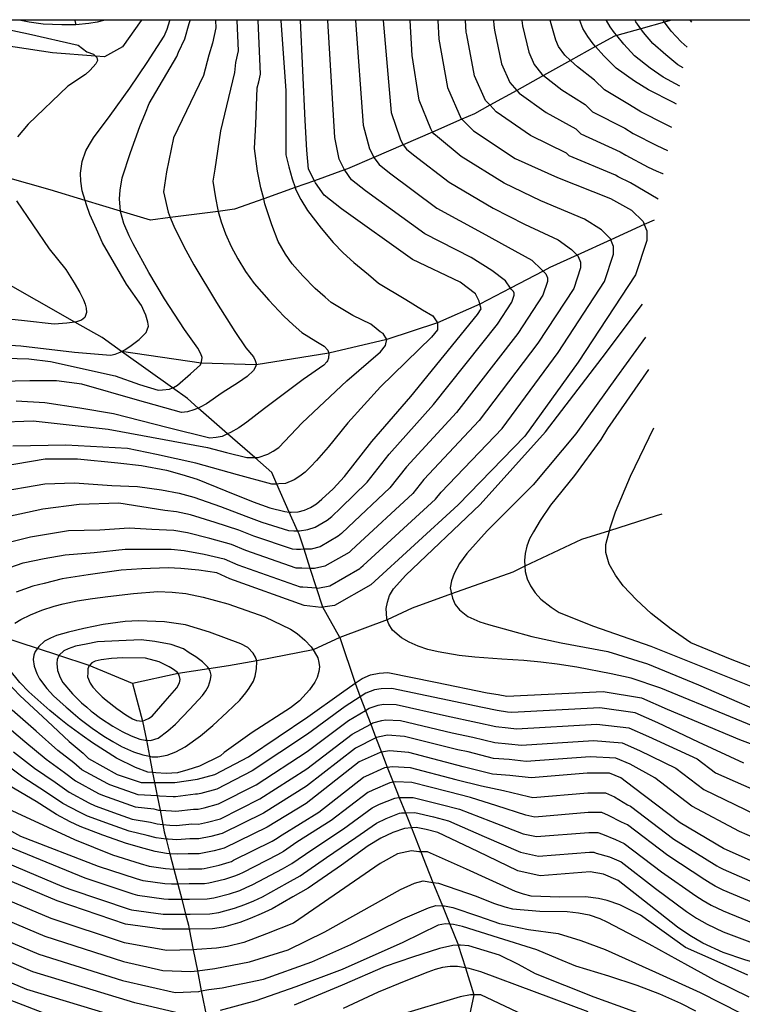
# Model space of a CAD drawing. Header units: metres. Extents: x -53000 to -50572, y -90750 to -89873.
# Tile 25 of 28: x -52270 to -52157, y -90153 to -90000. Entities that reach past the tile are written whole.
import ezdxf

# ---------------------------------------------------------------- set-up
doc = ezdxf.new("R2010")
doc.units = ezdxf.units.M
for name, color, linetype in [('7101000', 7, 'Continuous'), ('7102000', 7, 'Continuous'), ('7521000', 7, 'Continuous')]:
    doc.layers.add(name, color=color, linetype=linetype)
picture_1 = doc.add_image_def('image1.tif', size_in_pixel=(4000, 3000))

msp = doc.modelspace()

# ---------------------------------------------------------------- linework, layer by layer
at = {"layer": '7101000'}
for points in [[(-52275.11, -90069.84, 110), (-52265.65, -90068.27, 110), (-52260.61, -90068.27, 110), (-52254.31, -90068.9, 110), (-52250.64, -90069.28, 110), (-52246.74, -90070.02, 110), (-52244.36, -90070.69, 110), (-52241.97, -90071.42, 110), (-52237.51, -90073.22, 110), (-52233.24, -90074.96, 110), (-52230.66, -90075.87, 110), (-52228.34, -90076.48, 110), (-52227.62, -90076.54, 110), (-52227.32, -90076.57, 110), (-52226.25, -90076.53, 110), (-52225.25, -90076.24, 110), (-52224.32, -90075.82, 110), (-52223.4, -90075.28, 110), (-52222.54, -90074.55, 110), (-52220.79, -90072.9, 110), (-52219.05, -90070.99, 110), (-52214.75, -90065.57, 110), (-52208.72, -90058.53, 110), (-52198.34, -90045.8, 110), (-52197.75, -90044.91, 110), (-52197.94, -90044.16, 110), (-52198.05, -90043.72, 110), (-52198.64, -90042.54, 110), (-52201.01, -90040.76, 110), (-52208.42, -90037.21, 110), (-52219.5, -90029.33, 110), (-52222.19, -90027.18, 110), (-52223.54, -90025.29, 110), (-52223.71, -90024.95, 110), (-52224.62, -90023.14, 110), (-52224.89, -90020.17, 110), (-52225.16, -90015.59, 110), (-52225.9, -90000, 110)], [(-52204.51, -90000, 120), (-52204.35, -90002.89, 120), (-52203, -90010.44, 120), (-52200.84, -90015.29, 120), (-52200.74, -90015.39, 120), (-52198.95, -90017.17, 120), (-52192.48, -90021.49, 120), (-52185.89, -90024.47, 120), (-52177.59, -90027.73, 120), (-52174.33, -90029.51, 120), (-52172.55, -90031.29, 120), (-52172.35, -90031.79, 120), (-52171.96, -90032.77, 120), (-52171.96, -90034.25, 120), (-52173.74, -90039.58, 120), (-52182.63, -90053.2, 120), (-52190.93, -90064.75, 120), (-52201.31, -90075.41, 120), (-52214.94, -90087.85, 120), (-52220.58, -90091.11, 120), (-52222.39, -90091.37, 120), (-52222.65, -90091.4, 120), (-52225.32, -90091.11, 120), (-52236.88, -90086.96, 120), (-52238.9, -90086.02, 120), (-52241.7, -90085.59, 120), (-52244.49, -90085.34, 120), (-52246.47, -90085.23, 120), (-52250.58, -90085.39, 120), (-52253.8, -90085.6, 120), (-52258.96, -90086.34, 120), (-52262.97, -90086.94, 120), (-52265.8, -90087.67, 120), (-52267.57, -90088.1, 120), (-52270.13, -90089, 120)], [(-52247.03, -90043.36, 100), (-52249.49, -90039.26, 100), (-52251.95, -90034.8, 100), (-52252.53, -90033.55, 100), (-52253.4, -90031.59, 100), (-52253.91, -90029.72, 100), (-52253.91, -90029.67, 100), (-52254.07, -90027.76, 100), (-52253.94, -90026.43, 100), (-52253.65, -90024.48, 100), (-52252.36, -90020.58, 100), (-52250.9, -90016.5, 100), (-52250, -90014.37, 100), (-52249.44, -90012.9, 100), (-52245.12, -90005.63, 100), (-52244.85, -90004.94, 100), (-52243.87, -90002.85, 100), (-52243.19, -90000.49, 100), (-52243.08, -90000, 100)], [(-52167.36, -90013.01, 130), (-52167.82, -90012.79, 130), (-52171.71, -90010.81, 130), (-52173.89, -90009.46, 130), (-52176.72, -90007.4, 130), (-52178.65, -90005.52, 130), (-52179.94, -90004.07, 130), (-52180.32, -90003.65, 130), (-52181.16, -90002.48, 130), (-52181.91, -90001.24, 130), (-52182.39, -90000, 130)], [(-52273.66, -90052.51, 100), (-52268.2, -90052.7, 100), (-52264.81, -90053.08, 100), (-52254.76, -90055.35, 100), (-52250.93, -90056.66, 100), (-52248.05, -90057.57, 100), (-52247.34, -90057.49, 100), (-52246.28, -90057.4, 100), (-52245.82, -90057.21, 100), (-52245.66, -90057.14, 100), (-52245.05, -90056.79, 100), (-52242.98, -90055.03, 100), (-52241.43, -90053.62, 100), (-52241.33, -90053.33, 100), (-52241.27, -90053.17, 100), (-52241.2, -90052.46, 100), (-52241.4, -90051.93, 100), (-52241.88, -90051.04, 100), (-52243.93, -90048.09, 100), (-52247.03, -90043.36, 100)], [(-52271.57, -90103.04, 120), (-52269.59, -90105.12, 120), (-52265.26, -90109.08, 120), (-52261.88, -90112.26, 120), (-52259.72, -90114.06, 120), (-52258.91, -90114.91, 120), (-52254.42, -90117.4, 120), (-52250.68, -90118.65, 120), (-52248.59, -90118.65, 120), (-52247.68, -90118.65, 120), (-52245.44, -90118.65, 120), (-52241.94, -90118.15, 120), (-52239.2, -90117.4, 120), (-52233.96, -90114.66, 120), (-52224.72, -90108.43, 120), (-52219.48, -90104.69, 120), (-52217.37, -90103.21, 120), (-52216.29, -90102.46, 120), (-52214.97, -90101.87, 120), (-52213.64, -90101.64, 120), (-52212.3, -90101.5, 120), (-52204.87, -90103.01, 120), (-52196.81, -90104.68, 120), (-52195.09, -90104.97, 120), (-52193.73, -90105.22, 120), (-52178.76, -90104.48, 120), (-52172.77, -90105.47, 120), (-52168.78, -90107.22, 120), (-52157.55, -90111.96, 120), (-52147.57, -90115.69, 120)], [(-52150.56, -90133.14, 110), (-52160.04, -90128.91, 110), (-52166.78, -90124.92, 110), (-52174.02, -90119.43, 110), (-52176.02, -90117.94, 110), (-52177.76, -90117.19, 110), (-52181.26, -90117.19, 110), (-52189.99, -90117.94, 110), (-52193.29, -90117.54, 110), (-52195.99, -90117.38, 110), (-52200.53, -90116.21, 110), (-52209.01, -90113.96, 110), (-52212.01, -90113.72, 110), (-52213.28, -90113.93, 110), (-52213.5, -90113.96, 110), (-52216.75, -90115.46, 110), (-52224.98, -90121.94, 110), (-52231.06, -90125.6, 110), (-52237.78, -90128.88, 110), (-52239.31, -90129.31, 110), (-52241.67, -90129.77, 110), (-52243.39, -90129.75, 110), (-52245.03, -90129.81, 110), (-52246.21, -90129.74, 110), (-52246.76, -90129.7, 110), (-52248.5, -90129.41, 110), (-52250.24, -90128.93, 110), (-52252.99, -90128.13, 110), (-52256.67, -90126.83, 110), (-52260.17, -90125.51, 110), (-52261.74, -90124.76, 110), (-52263.86, -90123.66, 110), (-52267.02, -90121.6, 110), (-52271.2, -90119.19, 110)], [(-52178.72, -90132.94, 100), (-52180.8, -90132.57, 100), (-52188.55, -90133.16, 100), (-52192.04, -90132.41, 100), (-52198.28, -90129.42, 100), (-52204.52, -90126.43, 100), (-52206.31, -90125.95, 100), (-52207.87, -90125.65, 100), (-52208.62, -90125.72, 100), (-52209.68, -90125.82, 100), (-52211.48, -90126.44, 100), (-52213.36, -90127.34, 100), (-52215.33, -90128.51, 100), (-52219.51, -90131.5, 100), (-52224.67, -90135.09, 100), (-52227.09, -90136.46, 100), (-52230.3, -90138.32, 100), (-52232.01, -90139.12, 100), (-52233.71, -90139.83, 100), (-52235.33, -90140.44, 100), (-52237.86, -90141.18, 100), (-52239.58, -90141.43, 100), (-52242.98, -90141.51, 100), (-52243.19, -90141.51, 100), (-52247.4, -90141.51, 100), (-52253.12, -90140.73, 100), (-52263.79, -90137.09, 100), (-52275.49, -90132.16, 100)], [(-52110.7, -90158.58, 100), (-52135.8, -90152.41, 100), (-52156.72, -90146.24, 100), (-52160.08, -90145.14, 100), (-52163.21, -90143.65, 100), (-52165.24, -90142.47, 100), (-52167.18, -90141.2, 100), (-52171.57, -90137.69, 100), (-52176.42, -90133.93, 100), (-52178.72, -90132.94, 100)], [(-52170.22, -90155.66, 90), (-52180.15, -90152.06, 90), (-52189.27, -90148.42, 90), (-52191.95, -90146.98, 90), (-52194.91, -90145.55, 90), (-52197.29, -90144.83, 90), (-52199.68, -90144.11, 90), (-52200.96, -90143.98, 90), (-52201.32, -90143.99, 90), (-52202.14, -90144.03, 90), (-52204.22, -90144.48, 90), (-52208.45, -90145.83, 90), (-52212.68, -90147.28, 90), (-52219.41, -90150.2, 90), (-52226.86, -90153.32, 90)], [(-52253.9, -90155.28, 90), (-52268.47, -90150.87, 90), (-52276.53, -90147.49, 90)]]:
    msp.add_polyline3d(points, dxfattribs=at)
at = {"layer": '7102000'}
for points in [[(-52239.09, -90000, 102), (-52239.06, -90001.12, 102), (-52239.58, -90003.51, 102), (-52240.13, -90005.39, 102), (-52240.99, -90008.54, 102), (-52245.64, -90018.26, 102), (-52246.74, -90023.57, 102), (-52247.19, -90026.66, 102), (-52246.5, -90029.86, 102), (-52246.15, -90030.68, 102), (-52245.42, -90032.41, 102), (-52243.73, -90035.77, 102), (-52242.47, -90038.07, 102), (-52238.95, -90043.89, 102), (-52236.12, -90048.41, 102), (-52234.41, -90050.95, 102), (-52233.2, -90052.36, 102), (-52232.92, -90052.92, 102), (-52232.77, -90053.42, 102), (-52232.8, -90053.61, 102), (-52232.87, -90053.93, 102), (-52233.22, -90054.51, 102), (-52234.19, -90055.44, 102), (-52235.53, -90056.38, 102), (-52238.05, -90057.99, 102), (-52240.5, -90059.67, 102), (-52241.49, -90060.22, 102), (-52241.81, -90060.35, 102), (-52242.48, -90060.64, 102), (-52243.48, -90060.93, 102), (-52244.43, -90061.03, 102), (-52251.25, -90059.1, 102), (-52259.91, -90056.65, 102), (-52263.87, -90056.09, 102), (-52268.01, -90056.09, 102), (-52274.98, -90056.28, 102)], [(-52217.34, -90000, 114), (-52216.14, -90016.28, 114), (-52215.11, -90020, 114), (-52214.46, -90021.29, 114), (-52214.44, -90021.32, 114), (-52213.65, -90022.42, 114), (-52212.04, -90023.71, 114), (-52204.63, -90029.2, 114), (-52197.6, -90033.05, 114), (-52193.54, -90035.31, 114), (-52189.86, -90037.33, 114), (-52188.38, -90038.75, 114), (-52188.11, -90039.02, 114), (-52187.67, -90039.46, 114), (-52187.43, -90040.05, 114), (-52187.43, -90040.64, 114), (-52188.14, -90042.78, 114), (-52192.06, -90048.76, 114), (-52201.6, -90061.02, 114), (-52209.37, -90069.51, 114), (-52211.95, -90072.76, 114), (-52218.45, -90078.88, 114), (-52219.5, -90079.87, 114), (-52220.01, -90080.31, 114), (-52222.82, -90081.94, 114), (-52224.21, -90082.3, 114), (-52225.33, -90082.34, 114), (-52225.88, -90082.36, 114), (-52226.52, -90082.38, 114), (-52227.13, -90082.33, 114), (-52233.15, -90080.31, 114), (-52235.5, -90079.38, 114), (-52239.18, -90078.17, 114), (-52242.98, -90076.99, 114), (-52245.2, -90076.51, 114), (-52246.99, -90076.3, 114), (-52254.15, -90075.17, 114), (-52260.36, -90075.35, 114), (-52266.01, -90076.11, 114), (-52273.92, -90077.8, 114)], [(-52273.6, -90073.49, 112), (-52265.68, -90072.15, 112), (-52261.08, -90072, 112), (-52255.24, -90072.39, 112), (-52251.27, -90072.54, 112), (-52247.5, -90073.09, 112), (-52244.78, -90073.6, 112), (-52242.48, -90074.21, 112), (-52238.35, -90075.69, 112), (-52234.37, -90077.17, 112), (-52231.9, -90078.09, 112), (-52227.74, -90079.41, 112), (-52226.92, -90079.48, 112), (-52226.33, -90079.45, 112), (-52226.06, -90079.44, 112), (-52224.73, -90079.27, 112), (-52223.57, -90078.88, 112), (-52221.71, -90077.79, 112), (-52221.02, -90077.21, 112), (-52219.62, -90075.89, 112), (-52215.5, -90071.88, 112), (-52212.06, -90067.54, 112), (-52205.16, -90059.78, 112), (-52195.2, -90047.28, 112), (-52192.95, -90043.84, 112), (-52192.59, -90042.78, 112), (-52192.59, -90042.48, 112), (-52192.71, -90042.18, 112), (-52193.07, -90041.83, 112), (-52193.18, -90041.67, 112), (-52193.95, -90040.53, 112), (-52196.09, -90038.93, 112), (-52199.3, -90036.91, 112), (-52206.53, -90033.2, 112), (-52215.77, -90026.52, 112), (-52217.92, -90024.8, 112), (-52219, -90023.29, 112), (-52219.01, -90023.27, 112), (-52219.87, -90021.57, 112), (-52220.51, -90018.22, 112), (-52221.64, -90000, 112)], [(-52273.32, -90062.53, 106), (-52267.49, -90062.34, 106), (-52255.81, -90063.66, 106), (-52240.37, -90066.48, 106), (-52237.4, -90067.29, 106), (-52234.25, -90068.06, 106), (-52233, -90068.05, 106), (-52232.48, -90068.05, 106), (-52230.98, -90067.55, 106), (-52230.12, -90067.07, 106), (-52229.26, -90066.47, 106), (-52225.64, -90062.67, 106), (-52218.68, -90056.09, 106), (-52213.4, -90051.57, 106), (-52212.65, -90050.63, 106), (-52212.59, -90050.36, 106), (-52212.46, -90049.69, 106), (-52213.03, -90048.75, 106), (-52213.47, -90048.47, 106), (-52214.11, -90047.94, 106), (-52214.94, -90047.31, 106), (-52217.74, -90045.96, 106), (-52221.1, -90043.89, 106), (-52222.02, -90043.08, 106), (-52223.57, -90041.74, 106), (-52225.51, -90039.77, 106), (-52227.18, -90037.9, 106), (-52228.21, -90036.38, 106), (-52229.34, -90034.42, 106), (-52230.32, -90031.83, 106), (-52231.41, -90028.54, 106), (-52231.6, -90027.77, 106), (-52232.03, -90026.05, 106), (-52232.57, -90023.46, 106), (-52233.05, -90019.91, 106), (-52232.82, -90016.13, 106), (-52232.65, -90010.49, 106), (-52232.37, -90009.55, 106), (-52232.11, -90008.36, 106), (-52232.47, -90000, 106)], [(-52213, -90000, 116), (-52211.76, -90014.33, 116), (-52210.35, -90018.43, 116), (-52209.92, -90019.29, 116), (-52209.88, -90019.35, 116), (-52209.38, -90020.04, 116), (-52208.3, -90020.91, 116), (-52202.74, -90025.19, 116), (-52195.89, -90029.2, 116), (-52190.99, -90031.7, 116), (-52185.77, -90034.13, 116), (-52183.7, -90035.67, 116), (-52182.82, -90036.54, 116), (-52182.63, -90036.74, 116), (-52182.27, -90037.62, 116), (-52182.27, -90038.51, 116), (-52183.34, -90041.71, 116), (-52188.92, -90050.24, 116), (-52198.05, -90062.26, 116), (-52206.69, -90071.47, 116), (-52208.4, -90073.64, 116), (-52217.28, -90081.87, 116), (-52217.98, -90082.53, 116), (-52218.32, -90082.82, 116), (-52222.07, -90084.99, 116), (-52223.69, -90085.34, 116), (-52224.36, -90085.32, 116), (-52225.69, -90085.28, 116), (-52226.12, -90085.29, 116), (-52226.53, -90085.26, 116), (-52234.39, -90082.53, 116), (-52236.63, -90081.59, 116), (-52240.02, -90080.64, 116), (-52243.48, -90079.77, 116), (-52245.62, -90079.41, 116), (-52249.04, -90079.24, 116), (-52252.54, -90079.07, 116), (-52257.1, -90079.36, 116), (-52262.02, -90079.47, 116), (-52267.9, -90080.43, 116), (-52273.17, -90081.75, 116)], [(-52271.12, -90085.17, 118), (-52269.08, -90084.45, 118), (-52265.77, -90083.79, 118), (-52262.5, -90083.2, 118), (-52258.03, -90082.85, 118), (-52253.17, -90082.34, 118), (-52249.81, -90082.32, 118), (-52246.04, -90082.32, 118), (-52243.99, -90082.55, 118), (-52240.86, -90083.12, 118), (-52237.76, -90083.81, 118), (-52235.64, -90084.74, 118), (-52225.92, -90088.18, 118), (-52225.72, -90088.2, 118), (-52225.51, -90088.19, 118), (-52223.37, -90088.36, 118), (-52223.17, -90088.37, 118), (-52221.32, -90088.05, 118), (-52216.63, -90085.34, 118), (-52216.46, -90085.19, 118), (-52216.11, -90084.86, 118), (-52204.85, -90074.53, 118), (-52204, -90073.44, 118), (-52194.49, -90063.51, 118), (-52185.77, -90051.72, 118), (-52178.54, -90040.64, 118), (-52177.12, -90036.38, 118), (-52177.12, -90035.2, 118), (-52177.54, -90034.14, 118), (-52177.59, -90034.01, 118), (-52179.01, -90032.59, 118), (-52181.68, -90030.93, 118), (-52188.44, -90028.09, 118), (-52194.19, -90025.34, 118), (-52200.85, -90021.18, 118), (-52204.57, -90018.1, 118), (-52205.11, -90017.67, 118), (-52205.32, -90017.37, 118), (-52205.38, -90017.29, 118), (-52205.6, -90016.86, 118), (-52207.38, -90012.38, 118), (-52208.51, -90005.43, 118), (-52208.79, -90000, 118)], [(-52228.92, -90000, 108), (-52228.16, -90010.97, 108), (-52228.16, -90020.92, 108), (-52227.7, -90022.79, 108), (-52227.19, -90024.66, 108), (-52226.71, -90026.02, 108), (-52226.6, -90026.35, 108), (-52225.84, -90027.86, 108), (-52224.8, -90029.56, 108), (-52222.66, -90032.33, 108), (-52220.8, -90034.56, 108), (-52219.23, -90036.17, 108), (-52217.58, -90037.69, 108), (-52215.29, -90039.57, 108), (-52213.74, -90040.92, 108), (-52209.47, -90043.44, 108), (-52206.87, -90045.03, 108), (-52205.26, -90046, 108), (-52204.55, -90047.06, 108), (-52204.55, -90047.62, 108), (-52204.55, -90048.19, 108), (-52205.49, -90049.32, 108), (-52213.4, -90057.03, 108), (-52218.49, -90062.67, 108), (-52221.59, -90066.43, 108), (-52223.39, -90068.53, 108), (-52224.29, -90069.45, 108), (-52225.14, -90070.31, 108), (-52225.99, -90070.97, 108), (-52226.85, -90071.51, 108), (-52228.22, -90072.07, 108), (-52229.23, -90072.17, 108), (-52229.54, -90072.19, 108), (-52230.36, -90072.22, 108), (-52235.7, -90070.77, 108), (-52242.19, -90068.93, 108), (-52248.28, -90067.57, 108), (-52252.8, -90066.67, 108), (-52262.4, -90066.1, 108), (-52270.69, -90066.29, 108)], [(-52235.77, -90000, 104), (-52235.58, -90004.74, 104), (-52235.98, -90006.53, 104), (-52236.13, -90008.1, 104), (-52238.34, -90017.16, 104), (-52239.22, -90023.13, 104), (-52239.54, -90025.02, 104), (-52239.09, -90027.6, 104), (-52238.76, -90029.47, 104), (-52238.69, -90029.72, 104), (-52238.25, -90031.33, 104), (-52237.56, -90033.21, 104), (-52236.69, -90035.17, 104), (-52235.65, -90037.13, 104), (-52234.42, -90039.09, 104), (-52233.11, -90040.97, 104), (-52230.8, -90043.56, 104), (-52228.49, -90046.06, 104), (-52227.02, -90047.4, 104), (-52225.65, -90048.57, 104), (-52223.47, -90049.92, 104), (-52222.19, -90050.72, 104), (-52221.64, -90051.35, 104), (-52221.45, -90051.8, 104), (-52221.51, -90052.6, 104), (-52221.7, -90053.02, 104), (-52221.76, -90053.13, 104), (-52222.27, -90053.66, 104), (-52225.45, -90055.9, 104), (-52231.48, -90060.42, 104), (-52234.21, -90062.54, 104), (-52235.5, -90063.41, 104), (-52236.79, -90064.16, 104), (-52237.22, -90064.36, 104), (-52238.09, -90064.78, 104), (-52239.03, -90064.94, 104), (-52239.98, -90065.04, 104), (-52246.46, -90063.45, 104), (-52255.01, -90061.24, 104), (-52260.25, -90060.36, 104), (-52265.68, -90059.55, 104), (-52270.13, -90059.28, 104)], [(-52256.55, -90000, 98), (-52257.52, -90000.27, 98), (-52258.81, -90000.45, 98), (-52260.84, -90000.66, 98), (-52260.86, -90000.66, 98), (-52263.04, -90000.69, 98), (-52265.94, -90000.55, 98), (-52268.14, -90000.25, 98), (-52269.4, -90000, 98)], [(-52246.62, -90001.37, 98), (-52246.21, -90000, 98)], [(-52170.19, -90027.8, 122), (-52174.49, -90025.27, 122), (-52176.41, -90024.35, 122), (-52176.85, -90024.08, 122), (-52184.06, -90021.06, 122), (-52184.44, -90020.68, 122), (-52190.05, -90017.92, 122), (-52195.4, -90014.24, 122), (-52196.37, -90013.2, 122), (-52197.06, -90012.48, 122), (-52198.78, -90008.6, 122), (-52200, -90002.21, 122), (-52200.07, -90001.81, 122), (-52200.17, -90000, 122)], [(-52195.83, -90000, 124), (-52195.78, -90000.73, 124), (-52195.65, -90001.52, 124), (-52194.57, -90006.76, 124), (-52193.27, -90009.67, 124), (-52192.2, -90010.88, 124), (-52191.84, -90011.3, 124), (-52187.62, -90014.35, 124), (-52183, -90016.89, 124), (-52182.22, -90017.65, 124), (-52176.11, -90020.43, 124), (-52175.24, -90020.96, 124), (-52171.73, -90022.82, 124), (-52170.5, -90023.4, 124), (-52169.52, -90023.8, 124), (-52169.43, -90023.83, 124)], [(-52191.44, -90000, 126), (-52191.3, -90000.83, 126), (-52190.35, -90004.92, 126), (-52189.49, -90006.86, 126), (-52188.28, -90008.36, 126), (-52188.02, -90008.56, 126), (-52185.18, -90010.78, 126), (-52181.55, -90013.1, 126), (-52180.39, -90014.23, 126), (-52175.37, -90016.77, 126), (-52174.06, -90017.58, 126), (-52170.42, -90019.48, 126), (-52168.75, -90020.26, 126)], [(-52168.06, -90016.64, 128), (-52169.12, -90016.14, 128), (-52172.89, -90014.2, 128), (-52174.63, -90013.12, 128), (-52178.55, -90010.82, 128), (-52180.1, -90009.31, 128), (-52182.75, -90007.21, 128), (-52183.83, -90006.23, 128), (-52184.72, -90005.42, 128), (-52185.7, -90004.05, 128), (-52186.13, -90003.08, 128), (-52186.95, -90000.14, 128), (-52186.97, -90000, 128)], [(-52166.83, -90010.23, 132), (-52169.42, -90008.85, 132), (-52171.46, -90007.41, 132), (-52173.87, -90005.49, 132), (-52175.55, -90003.7, 132), (-52176.65, -90002.33, 132), (-52176.98, -90001.92, 132), (-52177.66, -90000.99, 132), (-52178.25, -90000, 132)], [(-52166.28, -90007.36, 134), (-52167.12, -90006.88, 134), (-52169.02, -90005.36, 134), (-52171.02, -90003.58, 134), (-52172.45, -90001.89, 134), (-52172.88, -90001.28, 134), (-52173.65, -90000.19, 134), (-52173.78, -90000, 134)], [(-52165.67, -90004.14, 136), (-52166.59, -90003.3, 136), (-52168.17, -90001.67, 136), (-52169.21, -90000.25, 136), (-52169.35, -90000.07, 136), (-52169.39, -90000, 136)], [(-52164.93, -90000.27, 138), (-52165.14, -90000, 138)], [(-52275.34, -90050.27, 98), (-52269.41, -90050.67, 98), (-52261.08, -90051.62, 98), (-52255.47, -90052.1, 98), (-52254.71, -90051.94, 98), (-52253.94, -90051.65, 98), (-52253.73, -90051.54, 98), (-52253.25, -90051.3, 98), (-52252.24, -90050.61, 98), (-52250.98, -90049.66, 98), (-52249.92, -90048.59, 98), (-52249.74, -90048.19, 98), (-52249.57, -90047.61, 98), (-52249.65, -90046.97, 98), (-52249.94, -90045.88, 98), (-52250.22, -90045.31, 98), (-52250.63, -90044.37, 98), (-52252.95, -90041.04, 98), (-52256.71, -90034.64, 98), (-52257.62, -90032.48, 98), (-52258.66, -90030.2, 98), (-52259.22, -90028.68, 98), (-52259.42, -90028.01, 98), (-52259.86, -90026.51, 98), (-52260.1, -90025.04, 98), (-52260.14, -90023.76, 98), (-52259.88, -90021.94, 98), (-52259.28, -90020.31, 98), (-52258.74, -90019.32, 98), (-52258.13, -90018.26, 98), (-52255.53, -90014.81, 98), (-52252.45, -90010.56, 98), (-52249.74, -90006.52, 98), (-52247.1, -90002.42, 98), (-52246.62, -90001.37, 98)], [(-52274.4, -90000.76, 96), (-52268.21, -90002.09, 96), (-52260.47, -90003.85, 96), (-52259.15, -90004.87, 96), (-52258.11, -90005.22, 96), (-52257.8, -90005.55, 96), (-52257.58, -90005.78, 96), (-52257.5, -90006.22, 96), (-52257.74, -90006.75, 96), (-52258.61, -90007.75, 96), (-52259.36, -90008.43, 96), (-52262.09, -90010.25, 96), (-52268.3, -90016.13, 96), (-52269.94, -90018.09, 96)], [(-52270.1, -90028.06, 96), (-52265.03, -90035.58, 96), (-52262.41, -90038.76, 96), (-52261.13, -90040.83, 96), (-52260.24, -90042.34, 96), (-52259.69, -90043.48, 96), (-52259.42, -90044.18, 96), (-52259.27, -90044.81, 96), (-52259.18, -90045.46, 96), (-52259.48, -90046.24, 96), (-52259.98, -90046.65, 96), (-52260.75, -90046.94, 96), (-52261.01, -90046.97, 96), (-52262.28, -90047.13, 96), (-52264.21, -90047.27, 96), (-52268.85, -90046.75, 96), (-52272.79, -90046.33, 96)], [(-52148.07, -90112.89, 122), (-52169.77, -90103.95, 122), (-52174.42, -90102.4, 122), (-52177.52, -90101.71, 122), (-52182.86, -90100.68, 122), (-52185.92, -90100.25, 122), (-52188.47, -90099.91, 122), (-52191.09, -90099.63, 122), (-52194.52, -90099.44, 122), (-52198.72, -90099.16, 122), (-52201.2, -90098.87, 122), (-52204.47, -90098.3, 122), (-52206.07, -90097.92, 122), (-52207.55, -90097.4, 122), (-52208.98, -90096.82, 122), (-52210.16, -90096.11, 122), (-52211.54, -90094.95, 122), (-52212.1, -90094.02, 122), (-52212.38, -90093.3, 122), (-52212.46, -90093.09, 122), (-52212.54, -90091.57, 122), (-52212.34, -90090.55, 122), (-52212.01, -90089.52, 122), (-52211.42, -90088.48, 122), (-52209.47, -90086.35, 122), (-52197.9, -90075.35, 122), (-52187.71, -90064.07, 122), (-52178.9, -90052.51, 122), (-52172.65, -90044.19, 122)], [(-52172.18, -90049.31, 124), (-52176.69, -90055.54, 124), (-52183.03, -90064.34, 124), (-52189.64, -90072.32, 124), (-52196.8, -90079.47, 124), (-52199.97, -90082.98, 124), (-52201.1, -90084.54, 124), (-52201.97, -90086.1, 124), (-52202.36, -90087.25, 124), (-52202.56, -90088.34, 124), (-52202.36, -90089.3, 124), (-52202.22, -90089.97, 124), (-52201.79, -90090.91, 124), (-52201.12, -90091.77, 124), (-52199.8, -90092.8, 124), (-52197.98, -90093.61, 124), (-52196.63, -90094.07, 124), (-52189.88, -90095.9, 124), (-52185.27, -90096.89, 124), (-52178.04, -90098.27, 124), (-52171.84, -90100.16, 124), (-52163.92, -90103.43, 124), (-52136.19, -90115.48, 124)], [(-52171.72, -90054.33, 126), (-52178.07, -90063.52, 126), (-52179.12, -90065.26, 126), (-52183.21, -90070.87, 126), (-52186.97, -90075.45, 126), (-52188.57, -90077.85, 126), (-52189.62, -90079.6, 126), (-52190.2, -90080.7, 126), (-52190.65, -90081.86, 126), (-52190.91, -90083.01, 126), (-52190.98, -90084.09, 126), (-52190.93, -90084.99, 126), (-52190.89, -90085.8, 126), (-52190.58, -90086.93, 126), (-52190.08, -90088.05, 126), (-52189.33, -90089.1, 126), (-52188.46, -90090.08, 126), (-52186.87, -90091.35, 126), (-52185.63, -90092.19, 126), (-52180.28, -90094.31, 126), (-52171.32, -90097.41, 126), (-52152.89, -90104.81, 126)], [(-52148.24, -90103.6, 128), (-52158.92, -90099.47, 128), (-52165.12, -90096.89, 128), (-52168.19, -90094.76, 128), (-52171.29, -90092.35, 128), (-52173.55, -90090.21, 128), (-52175.63, -90088.01, 128), (-52176.85, -90086.35, 128), (-52177.83, -90084.67, 128), (-52178.36, -90082.85, 128), (-52178.36, -90081.58, 128), (-52177.78, -90079.44, 128), (-52177.67, -90079.02, 128), (-52176.84, -90076.52, 128), (-52174.49, -90070.95, 128), (-52170.87, -90063.44, 128)], [(-52270.37, -90093.83, 122), (-52269.44, -90093.29, 122), (-52267.9, -90092.53, 122), (-52266.16, -90091.83, 122), (-52264.22, -90091.19, 122), (-52262.85, -90090.82, 122), (-52260.65, -90090.36, 122), (-52258.26, -90090.01, 122), (-52255.87, -90089.67, 122), (-52251.9, -90089.2, 122), (-52248.11, -90088.93, 122), (-52245.88, -90089.04, 122), (-52243.72, -90089.21, 122), (-52241.05, -90089.79, 122), (-52237.19, -90090.81, 122), (-52231.41, -90092.85, 122), (-52227.44, -90094.77, 122), (-52226.42, -90095.46, 122), (-52225.22, -90096.49, 122), (-52224.22, -90097.53, 122), (-52223.91, -90098, 122), (-52223.74, -90098.27, 122), (-52223.18, -90099.26, 122), (-52223.02, -90099.95, 122), (-52222.92, -90100.65, 122), (-52223.01, -90101.35, 122), (-52223.28, -90102.31, 122), (-52223.63, -90103.02, 122), (-52224.47, -90104.21, 122), (-52226.06, -90105.91, 122), (-52227.42, -90107.04, 122), (-52233.43, -90110.89, 122), (-52237.74, -90113.96, 122), (-52238.31, -90114.52, 122), (-52241.6, -90116.11, 122), (-52243.42, -90116.68, 122), (-52245.01, -90117.13, 122), (-52246.82, -90117.24, 122), (-52248.41, -90117.13, 122), (-52248.9, -90117.08, 122), (-52249.66, -90117.02, 122), (-52251.59, -90116.34, 122), (-52254.54, -90114.86, 122), (-52258.28, -90112.48, 122), (-52259.85, -90111.31, 122), (-52262.16, -90109.68, 122), (-52263.47, -90108.62, 122)], [(-52261.27, -90107.84, 124), (-52260.17, -90108.78, 124), (-52258.33, -90110.17, 124), (-52256.49, -90111.43, 124), (-52255.12, -90112.27, 124), (-52253.75, -90113.04, 124), (-52251.87, -90113.86, 124), (-52250.45, -90114.37, 124), (-52249.39, -90114.57, 124), (-52249.04, -90114.64, 124), (-52248.09, -90114.66, 124), (-52246.64, -90114.42, 124), (-52245.27, -90113.86, 124), (-52243.85, -90113.11, 124), (-52241.47, -90111.37, 124), (-52239.52, -90109.77, 124), (-52237.28, -90107.72, 124), (-52235.34, -90105.81, 124), (-52234.38, -90104.7, 124), (-52233.85, -90103.98, 124), (-52233.21, -90102.88, 124), (-52232.93, -90102.11, 124), (-52232.73, -90100.96, 124), (-52232.66, -90099.81, 124), (-52232.7, -90099.69, 124), (-52232.89, -90099.13, 124), (-52233.24, -90098.51, 124), (-52234.1, -90097.65, 124), (-52235.15, -90097.04, 124), (-52240.03, -90095.23, 124), (-52243.77, -90094.09, 124), (-52247.06, -90093.64, 124), (-52251.11, -90093.48, 124), (-52253.2, -90093.56, 124), (-52256.6, -90094.07, 124), (-52259.61, -90094.69, 124), (-52261.99, -90095.23, 124), (-52263.87, -90095.74, 124), (-52264.8, -90096.16, 124), (-52265.73, -90096.64, 124), (-52266.63, -90097.49, 124), (-52266.84, -90097.8, 124), (-52267.17, -90098.27, 124), (-52267.39, -90098.85, 124), (-52267.48, -90099.49, 124), (-52267.37, -90100.56, 124), (-52266.93, -90101.69, 124), (-52266.51, -90102.5, 124), (-52265.35, -90104.04, 124), (-52264.35, -90105.14, 124), (-52262.36, -90106.9, 124), (-52262.09, -90107.13, 124), (-52261.27, -90107.84, 124)], [(-52258.47, -90107.52, 126), (-52258.33, -90107.64, 126), (-52257.01, -90108.66, 126), (-52255.11, -90109.86, 126), (-52253.67, -90110.69, 126), (-52252.24, -90111.4, 126), (-52250.89, -90111.92, 126), (-52250.05, -90112.08, 126), (-52249.88, -90112.08, 126), (-52249.23, -90112.11, 126), (-52248.04, -90111.75, 126), (-52246.51, -90110.61, 126), (-52245.36, -90109.55, 126), (-52243.13, -90107.25, 126), (-52241.15, -90105.08, 126), (-52240.61, -90104.36, 126), (-52240.21, -90103.65, 126), (-52239.88, -90102.62, 126), (-52239.79, -90101.92, 126), (-52239.94, -90101.3, 126), (-52240.14, -90100.94, 126), (-52240.29, -90100.68, 126), (-52241.16, -90099.88, 126), (-52242.15, -90099.1, 126), (-52243.19, -90098.44, 126), (-52244.11, -90097.83, 126), (-52246.04, -90097.15, 126), (-52248.54, -90096.7, 126), (-52250.71, -90096.44, 126), (-52254.19, -90096.58, 126), (-52257.48, -90096.77, 126), (-52259.24, -90097.09, 126), (-52260.93, -90097.4, 126), (-52262.05, -90097.83, 126), (-52262.73, -90098.17, 126), (-52263.46, -90098.83, 126), (-52263.49, -90098.9, 126), (-52263.75, -90099.48, 126), (-52263.84, -90100.11, 126), (-52263.72, -90101.19, 126), (-52263.29, -90102.31, 126), (-52262.87, -90103.06, 126), (-52261.38, -90104.84, 126), (-52259.98, -90106.24, 126), (-52259.17, -90106.93, 126), (-52258.47, -90107.52, 126)], [(-52256.75, -90105.32, 128), (-52256.14, -90105.84, 128), (-52254.49, -90107.11, 128), (-52253.1, -90108.14, 128), (-52252.06, -90108.73, 128), (-52251.41, -90109.02, 128), (-52250.46, -90109.11, 128), (-52249.53, -90108.7, 128), (-52248.98, -90108.3, 128), (-52246.94, -90106, 128), (-52245.14, -90103.9, 128), (-52244.73, -90103.13, 128), (-52244.63, -90102.62, 128), (-52244.79, -90101.92, 128), (-52244.95, -90101.68, 128), (-52245.07, -90101.49, 128), (-52245.79, -90100.95, 128), (-52246.32, -90100.65, 128), (-52247.86, -90099.87, 128), (-52250.01, -90099.31, 128), (-52253.55, -90099.22, 128), (-52255.32, -90099.35, 128), (-52256.9, -90099.53, 128), (-52257.83, -90099.76, 128), (-52258.39, -90100.03, 128), (-52258.75, -90100.43, 128), (-52258.76, -90100.44, 128), (-52258.98, -90100.94, 128), (-52259.01, -90101.58, 128), (-52259.04, -90102.21, 128), (-52258.61, -90103.21, 128), (-52258.2, -90103.83, 128), (-52257.44, -90104.66, 128), (-52256.75, -90105.32, 128)], [(-52263.47, -90108.62, 122), (-52264.36, -90107.9, 122), (-52264.93, -90107.44, 122), (-52268.18, -90104.53, 122), (-52269.59, -90103.06, 122), (-52271.28, -90100.97, 122)], [(-52156.86, -90115.65, 118), (-52163.92, -90112.38, 118), (-52170.23, -90109.36, 118), (-52173.77, -90107.82, 118), (-52179.26, -90107.02, 118), (-52192.98, -90107.77, 118), (-52193.65, -90107.69, 118), (-52195.27, -90107.45, 118), (-52197.55, -90106.98, 118), (-52204, -90105.65, 118), (-52211.64, -90103.99, 118), (-52213.31, -90104.06, 118), (-52214.38, -90104.24, 118), (-52215.73, -90104.76, 118), (-52216.57, -90105.31, 118), (-52218.94, -90106.84, 118), (-52224.78, -90111.13, 118), (-52233.38, -90116.85, 118), (-52238.91, -90119.7, 118), (-52241.42, -90120.38, 118), (-52241.89, -90120.47, 118), (-52242.23, -90120.47, 118), (-52245.35, -90120.88, 118), (-52245.7, -90120.86, 118), (-52247.84, -90120.8, 118), (-52248.19, -90120.71, 118), (-52251.14, -90120.55, 118), (-52251.88, -90120.29, 118), (-52255.57, -90119.03, 118), (-52255.88, -90118.87, 118), (-52259.9, -90116.66, 118), (-52261.18, -90115.57, 118), (-52263.68, -90113.65, 118), (-52267.03, -90110.67, 118), (-52270.75, -90107.37, 118)], [(-52271.92, -90109.62, 116), (-52268.79, -90112.27, 116), (-52265.49, -90115.04, 116), (-52262.64, -90117.08, 116), (-52260.89, -90118.41, 116), (-52257.35, -90120.34, 116), (-52256.72, -90120.65, 116), (-52253.07, -90121.92, 116), (-52251.6, -90122.44, 116), (-52248.7, -90122.76, 116), (-52248.01, -90122.95, 116), (-52247.75, -90122.97, 116), (-52245.97, -90123.07, 116), (-52245.27, -90123.12, 116), (-52242.52, -90122.79, 116), (-52241.83, -90122.8, 116), (-52240.89, -90122.61, 116), (-52238.63, -90121.99, 116), (-52232.8, -90119.04, 116), (-52224.83, -90113.83, 116), (-52218.39, -90109, 116), (-52215.76, -90107.42, 116), (-52215.17, -90107.06, 116), (-52213.78, -90106.61, 116), (-52212.98, -90106.47, 116), (-52210.98, -90106.49, 116), (-52203.13, -90108.29, 116), (-52198.3, -90109.29, 116), (-52195.45, -90109.93, 116), (-52193.56, -90110.15, 116), (-52192.24, -90110.31, 116), (-52179.76, -90109.56, 116), (-52174.77, -90110.16, 116), (-52171.67, -90111.51, 116), (-52164.14, -90114.95, 116), (-52161.24, -90117.14, 116), (-52152.56, -90120.98, 116)], [(-52270.55, -90113.87, 114), (-52267.3, -90116.43, 114), (-52264.1, -90118.59, 114), (-52261.88, -90120.16, 114), (-52258.81, -90121.81, 114), (-52257.87, -90122.27, 114), (-52254.27, -90123.56, 114), (-52252.07, -90124.34, 114), (-52249.22, -90124.82, 114), (-52248.17, -90125.1, 114), (-52247.32, -90125.18, 114), (-52246.23, -90125.28, 114), (-52245.19, -90125.35, 114), (-52242.81, -90125.11, 114), (-52241.78, -90125.12, 114), (-52240.37, -90124.84, 114), (-52238.35, -90124.29, 114), (-52232.22, -90121.22, 114), (-52224.88, -90116.54, 114), (-52217.84, -90111.15, 114), (-52214.95, -90109.55, 114), (-52214.62, -90109.36, 114), (-52213.19, -90108.98, 114), (-52212.66, -90108.89, 114), (-52210.33, -90108.98, 114), (-52202.27, -90110.93, 114), (-52199.04, -90111.6, 114), (-52195.63, -90112.41, 114), (-52193.47, -90112.61, 114), (-52191.49, -90112.85, 114), (-52180.26, -90112.1, 114), (-52175.77, -90112.5, 114), (-52173.12, -90113.65, 114), (-52167.43, -90116.44, 114)], [(-52149.18, -90129.93, 112), (-52157.55, -90126.26, 112), (-52164.94, -90122.33, 112), (-52170.73, -90117.94, 112), (-52174.57, -90115.79, 112), (-52176.76, -90114.85, 112), (-52180.76, -90114.65, 112), (-52190.74, -90115.4, 112), (-52193.38, -90115.08, 112), (-52195.81, -90114.89, 112), (-52199.78, -90113.9, 112), (-52201.4, -90113.57, 112), (-52209.67, -90111.47, 112), (-52212.33, -90111.3, 112), (-52212.6, -90111.35, 112), (-52214.06, -90111.66, 112), (-52214.13, -90111.7, 112), (-52217.29, -90113.31, 112), (-52224.93, -90119.24, 112), (-52231.64, -90123.41, 112), (-52238.06, -90126.58, 112), (-52239.84, -90127.08, 112), (-52241.72, -90127.44, 112), (-52243.1, -90127.43, 112), (-52245.11, -90127.58, 112), (-52246.5, -90127.49, 112), (-52246.8, -90127.45, 112), (-52248.34, -90127.26, 112), (-52249.73, -90126.88, 112), (-52252.53, -90126.24, 112), (-52255.47, -90125.19, 112), (-52259.02, -90123.89, 112), (-52260.27, -90123.29, 112), (-52262.87, -90121.91, 112)], [(-52262.87, -90121.91, 112), (-52265.56, -90120.09, 112), (-52269.11, -90117.82, 112), (-52272.64, -90115.18, 112)], [(-52274.25, -90121.43, 108), (-52261.08, -90127.53, 108), (-52255.15, -90129.93, 108), (-52250.82, -90131.29, 108), (-52249.42, -90131.67, 108), (-52246.89, -90132.06, 108), (-52245.58, -90132.15, 108), (-52245.5, -90132.15, 108), (-52243.31, -90132.1, 108), (-52241.25, -90132.1, 108), (-52240.9, -90132.05, 108), (-52238.52, -90131.53, 108), (-52236.97, -90131.07, 108), (-52236.63, -90130.93, 108), (-52236.29, -90130.77, 108), (-52230.27, -90127.77, 108), (-52229.78, -90127.5, 108), (-52228.75, -90126.78, 108), (-52223.05, -90123.26, 108), (-52216.07, -90117.84, 108), (-52215.69, -90117.66, 108), (-52212.74, -90116.34, 108), (-52212.36, -90116.27, 108), (-52211.54, -90116.14, 108), (-52208.78, -90116.3, 108), (-52201.68, -90118.16, 108), (-52197.7, -90119.19, 108), (-52194.29, -90119.92, 108), (-52190.4, -90120.83, 108), (-52189.7, -90120.98, 108), (-52181.16, -90120.27, 108), (-52178.37, -90120.27, 108), (-52176.97, -90120.87, 108), (-52174.96, -90122.14, 108)], [(-52167.43, -90116.44, 114), (-52163.09, -90119.73, 114), (-52155.05, -90123.62, 114), (-52147.8, -90126.72, 114), (-52146.62, -90127.25, 114), (-52145.85, -90127.62, 114), (-52130.91, -90133.16, 114), (-52129.14, -90134.17, 114), (-52128.08, -90134.67, 114), (-52127.38, -90135, 114), (-52114.64, -90139.04, 114), (-52112.45, -90139.82, 114), (-52111.72, -90140.01, 114), (-52111, -90140.13, 114), (-52105.32, -90140.91, 114), (-52103.49, -90140.68, 114), (-52100.9, -90140.36, 114), (-52098.16, -90139.29, 114), (-52097.53, -90139.06, 114), (-52094.84, -90137.73, 114), (-52091.57, -90135.25, 114), (-52087.35, -90131.72, 114), (-52084.32, -90129.12, 114), (-52084.14, -90128.98, 114)], [(-52153.03, -90138.38, 106), (-52160.06, -90135.4, 106), (-52161.31, -90134.8, 106), (-52162.12, -90134.33, 106), (-52162.9, -90133.82, 106), (-52168.7, -90130.03, 106), (-52174.98, -90125.23, 106), (-52175.9, -90124.84, 106), (-52177.93, -90123.79, 106), (-52178.98, -90123.34, 106), (-52181.07, -90123.34, 106), (-52189.41, -90124.03, 106), (-52190.81, -90123.73, 106), (-52195.29, -90122.29, 106), (-52199.4, -90121, 106), (-52202.84, -90120.11, 106), (-52208.55, -90118.64, 106), (-52211.08, -90118.56, 106), (-52211.43, -90118.62, 106), (-52211.97, -90118.71, 106), (-52214.64, -90119.85, 106), (-52215.39, -90120.21, 106), (-52221.12, -90124.57, 106), (-52226.44, -90127.96, 106), (-52228.51, -90129.39, 106), (-52229.47, -90129.94, 106), (-52234.79, -90132.66, 106), (-52235.47, -90132.98, 106), (-52236.15, -90133.26, 106), (-52237.72, -90133.76, 106), (-52240.14, -90134.33, 106), (-52240.83, -90134.43, 106), (-52243.23, -90134.45, 106)], [(-52233.3, -90134.54, 104), (-52228.68, -90132.11, 104), (-52227.23, -90131.29, 104), (-52224.13, -90129.14, 104), (-52219.19, -90125.88, 104), (-52214.72, -90122.59, 104), (-52213.59, -90122.05, 104), (-52211.21, -90121.08, 104), (-52210.61, -90120.98, 104), (-52210.5, -90120.98, 104), (-52208.33, -90120.98, 104), (-52204, -90122.06, 104), (-52201.11, -90122.81, 104), (-52196.29, -90124.67, 104), (-52191.22, -90126.62, 104), (-52189.13, -90127.07, 104), (-52180.98, -90126.42, 104), (-52179.58, -90126.42, 104), (-52178.88, -90126.72, 104), (-52176.84, -90127.54, 104), (-52175.46, -90128.13, 104), (-52169.66, -90132.58, 104), (-52164.33, -90136.28, 104), (-52163.16, -90137.05, 104), (-52161.94, -90137.75, 104), (-52160.07, -90138.65, 104), (-52154.26, -90141, 104)], [(-52243.23, -90134.45, 106), (-52244.98, -90134.48, 106), (-52245.98, -90134.49, 106), (-52247.02, -90134.43, 106), (-52250.35, -90133.94, 106), (-52251.39, -90133.65, 106), (-52257.31, -90131.72, 106), (-52269.43, -90127.05, 106), (-52276.65, -90123.04, 106)], [(-52174.96, -90122.14, 108), (-52174.5, -90122.33, 108), (-52167.74, -90127.47, 108), (-52161.47, -90131.37, 108), (-52161.08, -90131.62, 108), (-52160.68, -90131.85, 108), (-52160.05, -90132.15, 108), (-52151.79, -90135.76, 108), (-52132.08, -90142.53, 108), (-52120.73, -90146.13, 108), (-52111.55, -90148.47, 108), (-52105.42, -90149.55, 108), (-52103.17, -90149.85, 108), (-52101.21, -90149.73, 108), (-52100.78, -90149.68, 108), (-52098.85, -90149.46, 108), (-52097.2, -90149.21, 108), (-52095.6, -90148.84, 108), (-52094.01, -90148.42, 108), (-52091.41, -90147.47, 108), (-52088.82, -90146.43, 108), (-52084.14, -90144.19, 108), (-52080.64, -90142.21, 108)], [(-52221.82, -90130.32, 102), (-52217.26, -90127.2, 102), (-52214.04, -90124.96, 102), (-52212.53, -90124.24, 102), (-52210.45, -90123.45, 102), (-52210.15, -90123.4, 102), (-52209.55, -90123.37, 102), (-52208.1, -90123.32, 102), (-52205.16, -90124.01, 102), (-52202.81, -90124.62, 102), (-52197.28, -90127.04, 102), (-52191.63, -90129.52, 102), (-52188.84, -90130.12, 102), (-52180.89, -90129.5, 102), (-52180.19, -90129.5, 102), (-52179.84, -90129.65, 102), (-52177.78, -90130.24, 102), (-52175.94, -90131.03, 102), (-52170.62, -90135.14, 102), (-52165.76, -90138.74, 102), (-52164.2, -90139.76, 102), (-52162.57, -90140.7, 102), (-52160.07, -90141.9, 102), (-52155.49, -90143.62, 102)], [(-52156.25, -90148.64, 98), (-52161.46, -90146.3, 98), (-52165.95, -90144.33, 98), (-52172.96, -90139.3, 98), (-52176.16, -90137.7, 98), (-52178.12, -90137.01, 98), (-52179.48, -90136.7, 98), (-52181.51, -90136.47, 98), (-52185.5, -90136.53, 98), (-52189.94, -90136.34, 98), (-52191.17, -90136.03, 98), (-52192.4, -90135.63, 98), (-52200.04, -90132.13, 98), (-52206.09, -90129.44, 98), (-52207.15, -90129.44, 98), (-52207.44, -90129.44, 98), (-52208.62, -90129.28, 98), (-52210.8, -90129.78, 98), (-52213.49, -90131.29, 98), (-52226.95, -90140.53, 98), (-52231.15, -90142.21, 98), (-52234.69, -90143.56, 98), (-52237.24, -90144.18, 98), (-52238.98, -90144.47, 98), (-52242.04, -90144.63, 98), (-52242.56, -90144.73, 98), (-52242.57, -90144.73, 98), (-52246.73, -90144.79, 98), (-52253.28, -90143.64, 98), (-52264.72, -90139.85, 98), (-52275.7, -90135.22, 98)], [(-52272.48, -90128.17, 104), (-52259.47, -90133.51, 104), (-52251.97, -90136.01, 104), (-52251.27, -90136.2, 104), (-52247.15, -90136.79, 104), (-52246.45, -90136.83, 104), (-52244.37, -90136.82, 104), (-52243.15, -90136.81, 104), (-52240.41, -90136.77, 104), (-52239.38, -90136.61, 104), (-52236.93, -90135.99, 104), (-52235.34, -90135.45, 104), (-52234.32, -90135.02, 104), (-52233.3, -90134.54, 104)], [(-52274.25, -90130.09, 102), (-52263.06, -90134.78, 102), (-52262.36, -90135.04, 102), (-52261.63, -90135.3, 102), (-52252.55, -90138.37, 102), (-52252.2, -90138.47, 102), (-52247.27, -90139.15, 102), (-52246.93, -90139.17, 102), (-52243.76, -90139.16, 102), (-52243.06, -90139.16, 102), (-52239.99, -90139.1, 102), (-52238.62, -90138.9, 102), (-52236.13, -90138.21, 102), (-52234.53, -90137.64, 102), (-52233.16, -90137.07, 102), (-52231.8, -90136.43, 102), (-52227.88, -90134.29, 102), (-52225.95, -90133.19, 102), (-52221.82, -90130.32, 102)], [(-52275.91, -90138.29, 96), (-52265.66, -90142.6, 96), (-52253.44, -90146.55, 96), (-52247.3, -90147.93, 96), (-52242.93, -90148.09, 96), (-52241.94, -90147.96, 96), (-52239.23, -90147.59, 96), (-52233.84, -90146.58, 96), (-52227.79, -90144.73, 96), (-52222.07, -90141.88, 96), (-52210.3, -90135.32, 96), (-52208.11, -90134.32, 96), (-52206.77, -90133.98, 96), (-52205.25, -90134.2, 96), (-52204.41, -90134.32, 96), (-52198.53, -90136.33, 96), (-52195.85, -90137.46, 96), (-52194.07, -90138.02, 96), (-52192.89, -90138.33, 96), (-52188.61, -90138.71, 96), (-52184.35, -90138.73, 96), (-52182.6, -90138.93, 96), (-52180.92, -90139.27, 96), (-52179.28, -90139.83, 96), (-52178.18, -90140.33, 96), (-52171.64, -90143.76, 96), (-52165.6, -90147.11, 96), (-52161.46, -90149.36, 96), (-52156.07, -90152.05, 96)], [(-52276.12, -90141.36, 94), (-52266.6, -90145.36, 94), (-52253.59, -90149.46, 94), (-52245.37, -90151.33, 94), (-52241.73, -90151.18, 94), (-52241.33, -90151.1, 94), (-52240.17, -90150.87, 94), (-52238.05, -90150.61, 94), (-52231.66, -90149.27, 94), (-52224.09, -90146.58, 94), (-52218.04, -90143.89, 94), (-52209.96, -90139.86, 94), (-52205.93, -90138.18, 94), (-52204.8, -90137.8, 94), (-52203.77, -90137.86, 94), (-52203.45, -90137.88, 94), (-52202.14, -90138.1, 94), (-52198.17, -90139.48, 94), (-52194.88, -90140.61, 94), (-52190.4, -90141.56, 94), (-52185.75, -90142.14, 94), (-52182.24, -90143.26, 94), (-52178.45, -90144.64, 94), (-52170.61, -90148.2, 94), (-52163.64, -90151.34, 94), (-52157.33, -90154.56, 94)], [(-52164.3, -90154.28, 92), (-52166.65, -90153.07, 92), (-52169.95, -90151.62, 92), (-52173.46, -90150.28, 92), (-52177.89, -90148.83, 92), (-52183.03, -90147.24, 92), (-52185.78, -90146.13, 92), (-52189.08, -90144.69, 92), (-52195.04, -90142.85, 92), (-52200.64, -90141.05, 92), (-52202.05, -90140.74, 92), (-52202.62, -90140.7, 92), (-52203.31, -90140.66, 92), (-52204.46, -90140.88, 92), (-52209.96, -90143.56, 92), (-52219.38, -90147.76, 92), (-52226.61, -90150.45, 92), (-52232.84, -90152.63, 92), (-52238.38, -90154.14, 92)], [(-52245.28, -90154.48, 92), (-52251.67, -90152.97, 92), (-52267.53, -90148.11, 92), (-52276.32, -90144.42, 92)], [(-52181.07, -90154.38, 88), (-52197.78, -90148.11, 88), (-52199.6, -90147.6, 88), (-52200.2, -90147.5, 88), (-52201.41, -90147.31, 88), (-52202.57, -90147.31, 88), (-52203.77, -90147.44, 88), (-52204.92, -90147.76, 88), (-52206.07, -90148.16, 88), (-52209.5, -90149.54, 88), (-52213.8, -90151.28, 88), (-52219.26, -90153.85, 88)], [(-52262.05, -90156.03, 88), (-52273.84, -90151.49, 88)], [(-52190.24, -90155.28, 86), (-52197.78, -90151.69, 86), (-52198.87, -90151.69, 86), (-52199.4, -90151.69, 86), (-52201.02, -90152.05, 86), (-52210.72, -90154.92, 86)]]:
    msp.add_polyline3d(points, dxfattribs=at)
at = {"layer": '7521000'}
for points in [[(-52250.68, -90000, 97.55), (-52253.58, -90004.11, 96.68), (-52256.38, -90005.65, 96.16), (-52257.8, -90005.55, 96), (-52264.47, -90005.06, 94.94), (-52270.3, -90004.17, 94), (-52280.76, -90002.58, 92), (-52283.27, -90002.19, 91.59), (-52292.95, -90000.6, 90), (-52297.54, -90000.7, 89.48), (-52302.58, -90001.3, 88)], [(-52168.33, -90000, 138.87), (-52169.22, -90000.25, 136), (-52172.88, -90001.28, 134), (-52176.65, -90002.33, 132), (-52176.98, -90002.42, 131.81), (-52179.94, -90004.07, 130), (-52183.83, -90006.23, 128), (-52188.02, -90008.56, 126), (-52192.2, -90010.88, 124), (-52196.38, -90013.2, 122), (-52198.79, -90014.54, 120.87), (-52200.74, -90015.39, 120), (-52205.32, -90017.37, 118), (-52209.88, -90019.35, 116), (-52214.44, -90021.32, 114), (-52218.58, -90023.11, 112.19), (-52219.01, -90023.27, 112), (-52223.71, -90024.95, 110), (-52226.71, -90026.02, 108), (-52231.6, -90027.77, 106), (-52236.14, -90029.39, 104.69), (-52238.69, -90029.72, 104), (-52246.15, -90030.68, 102), (-52249.24, -90031.08, 101.2), (-52253.91, -90029.67, 100), (-52259.42, -90028.01, 98), (-52264.87, -90026.36, 97.12), (-52271.81, -90024.42, 96)], [(-52261.01, -90000, 98.42), (-52260.84, -90000.66, 98)], [(-52170.82, -90031.1, 120.78), (-52172.35, -90031.79, 120), (-52177.54, -90034.14, 118), (-52182.82, -90036.54, 116), (-52187.04, -90038.46, 114.41), (-52188.11, -90039.02, 114), (-52193.18, -90041.67, 112), (-52197.94, -90044.16, 110), (-52204.55, -90047.06, 108), (-52212.46, -90049.69, 106), (-52221.45, -90051.8, 104), (-52232.8, -90053.61, 102), (-52241.33, -90053.34, 100), (-52253.73, -90051.54, 98)], [(-52219.75, -90096.1, 121.25), (-52222.39, -90091.37, 120), (-52223.37, -90088.36, 118), (-52224.36, -90085.32, 116), (-52225.33, -90082.34, 114), (-52226.1, -90079.99, 112.38), (-52226.33, -90079.46, 112), (-52227.62, -90076.54, 110), (-52229.54, -90072.19, 108), (-52230.34, -90070.38, 107.27), (-52233, -90068.05, 106), (-52237.22, -90064.36, 104), (-52241.81, -90060.35, 102), (-52243.49, -90058.87, 101.12), (-52245.82, -90057.21, 100), (-52253.73, -90051.54, 98), (-52256.78, -90049.36, 97.13), (-52261.01, -90046.97, 96), (-52272.92, -90040.24, 94), (-52278.19, -90037.27, 93.36)], [(-52169.63, -90076.87, 129.91), (-52170.49, -90077.14, 129.71), (-52177.78, -90079.44, 128), (-52182.14, -90080.81, 127.36), (-52190.93, -90084.99, 126), (-52192.82, -90085.88, 125.66), (-52202.36, -90089.3, 124), (-52208.5, -90091.5, 122.79), (-52212.38, -90093.3, 122), (-52219.75, -90096.1, 121.25), (-52223.91, -90098, 122), (-52232.7, -90099.69, 124), (-52237.1, -90100.47, 125.18), (-52240.14, -90100.94, 126), (-52244.95, -90101.68, 128), (-52252.03, -90103.25, 128.95), (-52258.76, -90100.44, 128), (-52263.49, -90098.9, 126), (-52266.84, -90097.8, 124), (-52272.23, -90096.04, 122), (-52274.11, -90095.43, 121.17), (-52276.81, -90094.74, 120), (-52282.7, -90093.25, 118), (-52289.65, -90091.48, 116)], [(-52219.75, -90096.1, 121.25), (-52217.37, -90103.21, 120), (-52216.57, -90105.31, 118), (-52215.76, -90107.42, 116), (-52214.95, -90109.55, 114), (-52214.13, -90111.7, 112), (-52213.29, -90113.91, 110.02), (-52213.28, -90113.93, 110), (-52212.36, -90116.27, 108), (-52211.43, -90118.62, 106), (-52210.5, -90120.98, 104), (-52209.55, -90123.37, 102), (-52208.62, -90125.72, 100), (-52207.15, -90129.45, 98), (-52206.31, -90131.57, 97.11), (-52205.25, -90134.2, 96), (-52203.77, -90137.86, 94), (-52202.63, -90140.7, 92), (-52201.39, -90143.76, 90.14), (-52201.32, -90143.99, 90), (-52200.2, -90147.5, 88), (-52198.87, -90151.69, 86), (-52200.29, -90158.29, 84)], [(-52252.03, -90103.25, 128.95), (-52250.46, -90109.11, 128), (-52249.88, -90112.08, 126), (-52249.39, -90114.57, 124), (-52248.9, -90117.08, 122), (-52248.59, -90118.65, 120), (-52248.19, -90120.71, 118), (-52247.75, -90122.97, 116), (-52247.32, -90125.18, 114), (-52247.1, -90126.31, 113.01), (-52246.8, -90127.45, 112), (-52246.21, -90129.74, 110), (-52245.58, -90132.15, 108), (-52244.98, -90134.48, 106), (-52244.37, -90136.82, 104), (-52243.76, -90139.16, 102), (-52243.32, -90140.87, 100.54), (-52243.19, -90141.51, 100), (-52242.57, -90144.73, 98), (-52241.94, -90147.96, 96), (-52241.33, -90151.1, 94), (-52241.14, -90152.08, 93.4), (-52240.69, -90154.38, 92)]]:
    msp.add_polyline3d(points, dxfattribs=at)

# ---------------------------------------------------------------- pictures from other files: only their frames are drawn
image = msp.add_image(picture_1, insert=(-53000.13, -90749.88), size_in_units=(1000, 750))
image.dxf.flags = 7

doc.saveas('drawing.dxf')
